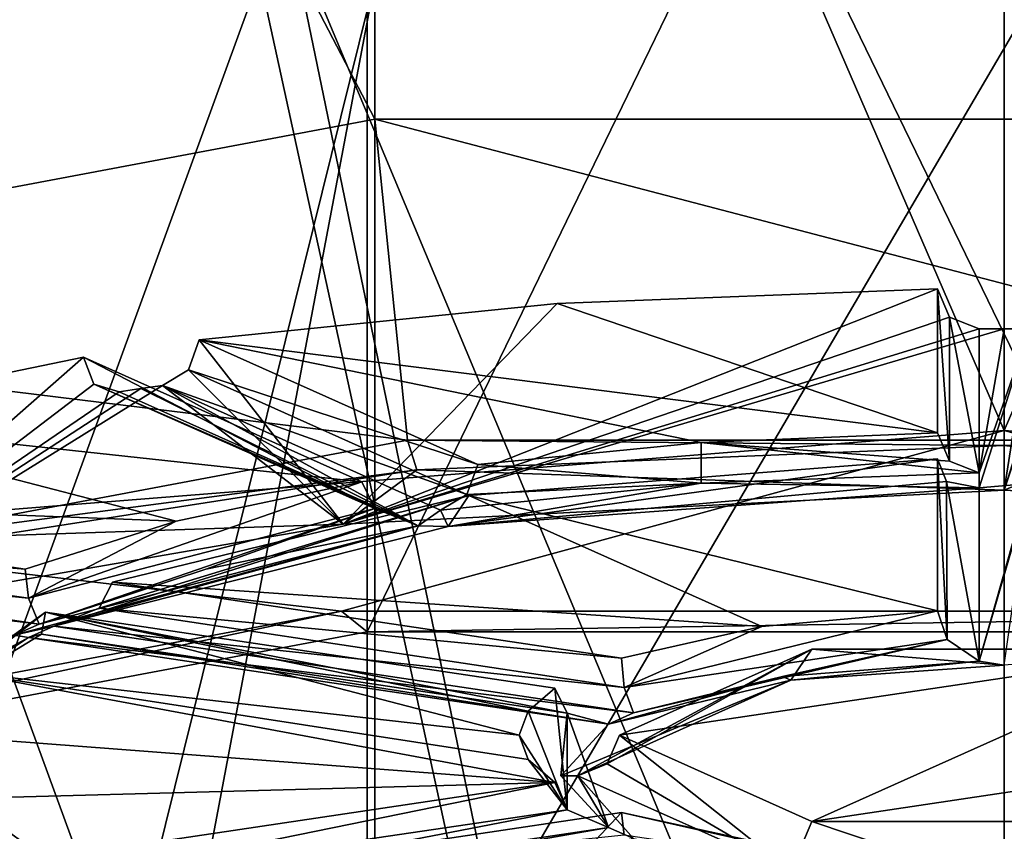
# Model space of a CAD drawing. Header units: millimetres. Extents: x -322 to 175, y 0 to 232.
# Tile 147 of 157: x -5.89 to 0, y 98.8 to 103.65. Entities that reach past the tile are written whole.
import ezdxf

# ---------------------------------------------------------------- set-up
doc = ezdxf.new("R2010")
doc.units = ezdxf.units.MM
doc.header["$LTSCALE"] = 65.185185
for name, color, linetype in [('1584', 7, 'CONTINUOUS'), ('1585', 7, 'CONTINUOUS'), ('1586', 7, 'CONTINUOUS'), ('1587', 7, 'CONTINUOUS'), ('1611', 7, 'CONTINUOUS'), ('1612', 7, 'CONTINUOUS'), ('1613', 7, 'CONTINUOUS'), ('1617', 7, 'CONTINUOUS'), ('1619', 7, 'CONTINUOUS'), ('1620', 7, 'CONTINUOUS'), ('1621', 7, 'CONTINUOUS'), ('1623', 7, 'CONTINUOUS'), ('1625', 7, 'CONTINUOUS'), ('1626', 7, 'CONTINUOUS'), ('1632', 7, 'CONTINUOUS'), ('1633', 7, 'CONTINUOUS'), ('1637', 7, 'CONTINUOUS'), ('1638', 7, 'CONTINUOUS'), ('1647', 7, 'CONTINUOUS'), ('1650', 7, 'CONTINUOUS'), ('1651', 7, 'CONTINUOUS'), ('1652', 7, 'CONTINUOUS'), ('1665', 7, 'CONTINUOUS'), ('1666', 7, 'CONTINUOUS'), ('1667', 7, 'CONTINUOUS'), ('1668', 7, 'CONTINUOUS'), ('1669', 7, 'CONTINUOUS'), ('1670', 7, 'CONTINUOUS'), ('1671', 7, 'CONTINUOUS'), ('1672', 7, 'CONTINUOUS'), ('1673', 7, 'CONTINUOUS'), ('1674', 7, 'CONTINUOUS'), ('1675', 7, 'CONTINUOUS'), ('1676', 7, 'CONTINUOUS'), ('1677', 7, 'CONTINUOUS'), ('1678', 7, 'CONTINUOUS'), ('1709', 7, 'CONTINUOUS'), ('1710', 7, 'CONTINUOUS'), ('1711', 7, 'CONTINUOUS'), ('1712', 7, 'CONTINUOUS'), ('1715', 7, 'CONTINUOUS')]:
    doc.layers.add(name, color=color, linetype=linetype)

msp = doc.modelspace()

# ---------------------------------------------------------------- linework, layer by layer
at = {"layer": '1584', "color": 7, "linetype": 'CONTINUOUS', "true_color": 0xe0f2ff}
for points in [[(0, 83.5, -13), (7.6412, 83.5, -10.5172), (7.6412, 127.7237, -2.5364), (0, 83.5, -13)], [(0, 83.5, -13), (7.6412, 127.7237, -2.5364), (0, 123.766, -6.5547), (0, 83.5, -13)], [(7.6214, 120.4699, 17.2234), (7.6214, 83.5, 10.5316), (0, 119.6004, 19.5336), (7.6214, 120.4699, 17.2234)], [(7.6214, 83.5, 10.5316), (0, 83.5, 13), (0, 119.6004, 19.5336), (7.6214, 83.5, 10.5316)]]:
    msp.add_3dface(points, dxfattribs=at)
at = {"layer": '1585', "color": 7, "linetype": 'CONTINUOUS', "true_color": 0xe0f2ff}
for points in [[(-7.6214, 83.5, -10.5316), (0, 123.766, -6.5547), (-7.6214, 127.7288, -2.5498), (-7.6214, 83.5, -10.5316)], [(-7.6214, 83.5, -10.5316), (0, 83.5, -13), (0, 123.766, -6.5547), (-7.6214, 83.5, -10.5316)], [(0, 83.5, 13), (-7.6412, 83.5, 10.5172), (-7.6412, 120.4749, 17.21), (0, 83.5, 13)], [(0, 119.6004, 19.5336), (0, 83.5, 13), (-7.6412, 120.4749, 17.21), (0, 119.6004, 19.5336)]]:
    msp.add_3dface(points, dxfattribs=at)
at = {"layer": '1586', "color": 7, "linetype": 'CONTINUOUS', "true_color": 0xe0f2ff}
for points in [[(0, 124.7054, -8.3508), (0, 83.5, -15), (-8.7939, 123.8095, -5.6472), (0, 124.7054, -8.3508)], [(0, 83.5, -15), (-8.7939, 83.5, -12.1519), (-8.7939, 123.8095, -5.6472), (0, 83.5, -15)], [(-8.8168, 83.5, 12.1353), (0, 83.5, 15), (0, 119.0773, 21.4735), (-8.8168, 83.5, 12.1353)], [(-8.8168, 116.1701, 17.4072), (-8.8168, 83.5, 12.1353), (0, 119.0773, 21.4735), (-8.8168, 116.1701, 17.4072)]]:
    msp.add_3dface(points, dxfattribs=at)
at = {"layer": '1587', "color": 7, "linetype": 'CONTINUOUS', "true_color": 0xe0f2ff}
for points in [[(8.8168, 83.5, -12.1353), (0, 83.5, -15), (0, 124.7054, -8.3508), (8.8168, 83.5, -12.1353)], [(8.8168, 83.5, -12.1353), (0, 124.7054, -8.3508), (8.8168, 123.8043, -5.6314), (8.8168, 83.5, -12.1353)], [(0, 119.0773, 21.4735), (0, 83.5, 15), (8.7939, 116.1649, 17.4229), (0, 119.0773, 21.4735)], [(0, 83.5, 15), (8.7939, 83.5, 12.1519), (8.7939, 116.1649, 17.4229), (0, 83.5, 15)]]:
    msp.add_3dface(points, dxfattribs=at)
at = {"layer": '1611', "color": 2, "linetype": 'CONTINUOUS'}
for points in [[(-3.7622, 115.8921, 239.4002), (-9.8498, 114.7473, 235.128), (-3.7622, 103.0552, 242.8398), (-3.7622, 115.8921, 239.4002)], [(3.7622, 115.8921, 239.4002), (-3.7622, 115.8921, 239.4002), (3.7622, 103.0552, 242.8398), (3.7622, 115.8921, 239.4002)], [(3.7622, 103.0552, 242.8398), (-3.7622, 115.8921, 239.4002), (-3.7622, 103.0552, 242.8398), (3.7622, 103.0552, 242.8398)], [(-3.7622, 103.0552, 242.8398), (-9.8498, 114.7473, 235.128), (-9.8498, 101.9105, 238.5676), (-3.7622, 103.0552, 242.8398)]]:
    msp.add_3dface(points, dxfattribs=at)
at = {"layer": '1612', "color": 2, "linetype": 'CONTINUOUS'}
for points in [[(-3.7622, 103.0552, 242.8398), (-9.8498, 101.9105, 238.5676), (-3.568, 101.1373, 242.7348), (-3.7622, 103.0552, 242.8398)], [(3.7622, 103.0552, 242.8398), (-3.7622, 103.0552, 242.8398), (3.568, 101.1373, 242.7348), (3.7622, 103.0552, 242.8398)], [(3.568, 101.1373, 242.7348), (-3.7622, 103.0552, 242.8398), (-3.568, 101.1373, 242.7348), (3.568, 101.1373, 242.7348)], [(-3.568, 101.1373, 242.7348), (-9.8498, 101.9105, 238.5676), (-9.3413, 100.0516, 238.6833), (-3.568, 101.1373, 242.7348)]]:
    msp.add_3dface(points, dxfattribs=at)
at = {"layer": '1613', "color": 2, "linetype": 'CONTINUOUS'}
for points in [[(-3.568, 101.1373, 242.7348), (-9.3413, 100.0516, 238.6833), (-3.5111, 100.9603, 242.5956), (-3.568, 101.1373, 242.7348)], [(3.568, 101.1373, 242.7348), (-3.568, 101.1373, 242.7348), (0, 101.1043, 243.133), (3.568, 101.1373, 242.7348)], [(0, 101.1043, 243.133), (-3.568, 101.1373, 242.7348), (-3.5111, 100.9603, 242.5956), (0, 101.1043, 243.133)], [(3.511, 100.9603, 242.5956), (3.568, 101.1373, 242.7348), (0, 101.1043, 243.133), (3.511, 100.9603, 242.5956)], [(-3.5111, 100.9603, 242.5956), (-9.3413, 100.0516, 238.6833), (-6.6781, 100.5424, 241.0361), (-3.5111, 100.9603, 242.5956)]]:
    msp.add_3dface(points, dxfattribs=at)
at = {"layer": '1617', "color": 2, "linetype": 'CONTINUOUS'}
for points in [[(-1.2763, 99.7021, 234.0362), (-2.55, 99.1307, 231.9038), (-1.15, 99.8877, 233.7631), (-1.2763, 99.7021, 234.0362)], [(-1.15, 99.8877, 233.7631), (-2.55, 99.1307, 231.9038), (-2.3732, 99.2014, 231.8848), (-1.15, 99.8877, 233.7631)], [(-2.3, 99.3722, 231.8391), (-1.15, 99.8877, 233.7631), (-2.3732, 99.2014, 231.8848), (-2.3, 99.3722, 231.8391)], [(0.0001, 99.7907, 234.3669), (-1.2763, 99.7021, 234.0362), (-1.15, 99.8877, 233.7631), (0.0001, 99.7907, 234.3669)], [(1.15, 99.8877, 233.7631), (0.0001, 99.7907, 234.3669), (-1.15, 99.8877, 233.7631), (1.15, 99.8877, 233.7631)]]:
    msp.add_3dface(points, dxfattribs=at)
at = {"layer": '1619', "color": 7, "linetype": 'CONTINUOUS', "true_color": 0xcad1ee}
for points in [[(-3.8085, 93.9236, 221.1638), (-9.9711, 110.7787, 221.2827), (-9.9712, 95.0824, 225.4886), (-3.8085, 93.9236, 221.1638)], [(-3.8086, 109.6199, 216.958), (-9.9711, 110.7787, 221.2827), (-3.8085, 93.9236, 221.1638), (-3.8086, 109.6199, 216.958)], [(3.8086, 109.6199, 216.958), (-3.8086, 109.6199, 216.958), (3.8086, 93.9236, 221.1638), (3.8086, 109.6199, 216.958)], [(3.8086, 93.9236, 221.1638), (-3.8086, 109.6199, 216.958), (-3.8085, 93.9236, 221.1638), (3.8086, 93.9236, 221.1638)]]:
    msp.add_3dface(points, dxfattribs=at)
at = {"layer": '1620', "color": 7, "linetype": 'CONTINUOUS', "true_color": 0xcad1ee}
for points in [[(-7.8464, 100.57, 243.4592), (-3.963, 100.1143, 244.2679), (0, 101.1953, 245.7927), (-7.8464, 100.57, 243.4592)], [(-3.963, 100.1143, 244.2679), (3.963, 100.1143, 244.2679), (0, 101.1953, 245.7927), (-3.963, 100.1143, 244.2679)], [(0, 101.1953, 245.7927), (3.963, 100.1143, 244.2679), (7.8464, 100.57, 243.4592), (0, 101.1953, 245.7927)], [(-10.3757, 98.9084, 239.7676), (-3.963, 100.1143, 244.2679), (-7.8464, 100.57, 243.4592), (-10.3757, 98.9084, 239.7676)]]:
    msp.add_3dface(points, dxfattribs=at)
at = {"layer": '1621', "color": 7, "linetype": 'CONTINUOUS', "true_color": 0xcad1ee}
for points in [[(-4.3108, 111.1613, 242.4155), (-11.2858, 109.8497, 237.5205), (-7.8464, 100.57, 243.4592), (-4.3108, 111.1613, 242.4155)], [(-4.3108, 111.1613, 242.4155), (-7.8464, 100.57, 243.4592), (0, 101.1953, 245.7927), (-4.3108, 111.1613, 242.4155)], [(4.3108, 111.1613, 242.4155), (-4.3108, 111.1613, 242.4155), (0, 101.1953, 245.7927), (4.3108, 111.1613, 242.4155)], [(4.3108, 111.1613, 242.4155), (0, 101.1953, 245.7927), (7.8464, 100.57, 243.4592), (4.3108, 111.1613, 242.4155)]]:
    msp.add_3dface(points, dxfattribs=at)
at = {"layer": '1623', "color": 7, "linetype": 'CONTINUOUS', "true_color": 0xcad1ee}
for points in [[(-11.2858, 105.6052, 221.6801), (-4.3108, 104.2936, 216.7851), (-7.8464, 94.5995, 221.1769), (-11.2858, 105.6052, 221.6801)], [(-7.8464, 94.5995, 221.1769), (-4.3108, 104.2936, 216.7851), (0, 93.9742, 218.8434), (-7.8464, 94.5995, 221.1769)], [(-4.3108, 104.2936, 216.7851), (4.3108, 104.2936, 216.7851), (0, 93.9742, 218.8434), (-4.3108, 104.2936, 216.7851)], [(0, 93.9742, 218.8434), (4.3108, 104.2936, 216.7851), (7.8464, 94.5995, 221.1769), (0, 93.9742, 218.8434)]]:
    msp.add_3dface(points, dxfattribs=at)
at = {"layer": '1625', "color": 7, "linetype": 'CONTINUOUS', "true_color": 0xcad1ee}
for points in [[(-3.963, 100.1143, 244.2679), (-10.3757, 98.9084, 239.7676), (-9.9712, 98.8324, 239.4837), (-3.963, 100.1143, 244.2679)], [(-3.8086, 99.9912, 243.8085), (-3.963, 100.1143, 244.2679), (-9.9712, 98.8324, 239.4837), (-3.8086, 99.9912, 243.8085)], [(3.963, 100.1143, 244.2679), (-3.963, 100.1143, 244.2679), (-3.8086, 99.9912, 243.8085), (3.963, 100.1143, 244.2679)], [(3.8085, 99.9912, 243.8085), (3.963, 100.1143, 244.2679), (-3.8086, 99.9912, 243.8085), (3.8085, 99.9912, 243.8085)]]:
    msp.add_3dface(points, dxfattribs=at)
at = {"layer": '1626', "color": 7, "linetype": 'CONTINUOUS', "true_color": 0xcad1ee}
for points in [[(-9.9711, 114.5287, 235.2779), (-3.8086, 115.6875, 239.6027), (-9.9712, 98.8324, 239.4837), (-9.9711, 114.5287, 235.2779)], [(-3.8086, 115.6875, 239.6027), (-3.8086, 99.9912, 243.8085), (-9.9712, 98.8324, 239.4837), (-3.8086, 115.6875, 239.6027)], [(-3.8086, 115.6875, 239.6027), (3.8086, 115.6875, 239.6027), (-3.8086, 99.9912, 243.8085), (-3.8086, 115.6875, 239.6027)], [(3.8086, 115.6875, 239.6027), (3.8085, 99.9912, 243.8085), (-3.8086, 99.9912, 243.8085), (3.8086, 115.6875, 239.6027)]]:
    msp.add_3dface(points, dxfattribs=at)
at = {"layer": '1632', "color": 2, "linetype": 'CONTINUOUS'}
for points in [[(1.15, 99.8877, 233.7631), (-1.15, 99.8877, 233.7631), (-2.3, 99.3722, 231.8391), (1.15, 99.8877, 233.7631)], [(1.15, 99.8877, 233.7631), (-2.3, 99.3722, 231.8391), (-1.15, 98.8567, 229.9151), (1.15, 99.8877, 233.7631)], [(2.3, 99.3722, 231.8391), (1.15, 99.8877, 233.7631), (-1.15, 98.8567, 229.9151), (2.3, 99.3722, 231.8391)], [(1.15, 98.8567, 229.9151), (2.3, 99.3722, 231.8391), (-1.15, 98.8567, 229.9151), (1.15, 98.8567, 229.9151)]]:
    msp.add_3dface(points, dxfattribs=at)
at = {"layer": '1633', "color": 2, "linetype": 'CONTINUOUS'}
for points in [[(-5.3317, 98.4559, 228.4196), (-3.2, 97.9377, 226.4854), (-2.2875, 98.9108, 230.1173), (-5.3317, 98.4559, 228.4196)], [(-2.2875, 98.9108, 230.1173), (-3.2, 97.9377, 226.4854), (-1.45, 98.7222, 229.4132), (-2.2875, 98.9108, 230.1173)]]:
    msp.add_3dface(points, dxfattribs=at)
at = {"layer": '1637', "color": 2, "linetype": 'CONTINUOUS'}
for points in [[(-0.4, 101.0254, 238.0089), (-3.2, 100.8067, 237.1928), (-0.4, 100.1156, 234.6135), (-0.4, 101.0254, 238.0089)], [(-3.2, 100.8067, 237.1928), (-5.3317, 100.2885, 235.2586), (-1.45, 100.0222, 234.265), (-3.2, 100.8067, 237.1928)], [(-0.4, 100.1156, 234.6135), (-3.2, 100.8067, 237.1928), (-1.45, 100.0222, 234.265), (-0.4, 100.1156, 234.6135)], [(-5.3317, 100.2885, 235.2586), (-2.2875, 99.8336, 233.5609), (-1.45, 100.0222, 234.265), (-5.3317, 100.2885, 235.2586)]]:
    msp.add_3dface(points, dxfattribs=at)
at = {"layer": '1638', "color": 2, "linetype": 'CONTINUOUS'}
for points in [[(-5.7317, 100.1091, 234.5894), (-6.2307, 99.7507, 233.2516), (-2.9, 99.3722, 231.8391), (-5.7317, 100.1091, 234.5894)], [(-2.6875, 99.6542, 232.8917), (-5.7317, 100.1091, 234.5894), (-2.8464, 99.5159, 232.3753), (-2.6875, 99.6542, 232.8917)], [(-2.8464, 99.5159, 232.3753), (-5.7317, 100.1091, 234.5894), (-2.9, 99.3722, 231.8391), (-2.8464, 99.5159, 232.3753)], [(-6.4, 99.3722, 231.8391), (-2.6875, 99.0902, 230.7865), (-6.2307, 99.7507, 233.2516), (-6.4, 99.3722, 231.8391)], [(-6.2307, 99.7507, 233.2516), (-2.6875, 99.0902, 230.7865), (-2.8464, 99.2285, 231.3029), (-6.2307, 99.7507, 233.2516)], [(-2.9, 99.3722, 231.8391), (-6.2307, 99.7507, 233.2516), (-2.8464, 99.2285, 231.3029), (-2.9, 99.3722, 231.8391)], [(-6.2307, 98.9937, 230.4266), (-2.6875, 99.0902, 230.7865), (-6.4, 99.3722, 231.8391), (-6.2307, 98.9937, 230.4266)], [(-5.7317, 98.6353, 229.0888), (-2.6875, 99.0902, 230.7865), (-6.2307, 98.9937, 230.4266), (-5.7317, 98.6353, 229.0888)]]:
    msp.add_3dface(points, dxfattribs=at)
at = {"layer": '1647', "color": 2, "linetype": 'CONTINUOUS'}
for points in [[(-3.7634, 100.7278, 237.5154), (-3.8407, 100.8869, 237.492), (-5.8338, 100.192, 235.5156), (-3.7634, 100.7278, 237.5154)], [(-5.8338, 100.192, 235.5156), (-3.8407, 100.8869, 237.492), (-4.9497, 100.6533, 236.6202), (-5.8338, 100.192, 235.5156)], [(-5.7692, 100.0376, 235.2885), (-3.7634, 100.7278, 237.5154), (-5.8338, 100.192, 235.5156), (-5.7692, 100.0376, 235.2885)], [(-4.773, 100.3661, 236.5141), (-3.7634, 100.7278, 237.5154), (-5.7692, 100.0376, 235.2885), (-4.773, 100.3661, 236.5141)], [(-3.5041, 100.6239, 237.4764), (-3.7634, 100.7278, 237.5154), (-4.773, 100.3661, 236.5141), (-3.5041, 100.6239, 237.4764)], [(-5.8523, 100.3662, 235.5489), (-5.8338, 100.192, 235.5156), (-4.9497, 100.6533, 236.6202), (-5.8523, 100.3662, 235.5489)]]:
    msp.add_3dface(points, dxfattribs=at)
at = {"layer": '1650', "color": 2, "linetype": 'CONTINUOUS'}
for points in [[(-2.3, 99.3722, 231.8391), (-2.3732, 99.2014, 231.8848), (-1.2764, 98.5594, 229.7714), (-2.3, 99.3722, 231.8391)], [(-1.15, 98.8567, 229.9151), (-2.3, 99.3722, 231.8391), (-1.2764, 98.5594, 229.7714), (-1.15, 98.8567, 229.9151)], [(-2.3732, 99.2014, 231.8848), (-2.55, 99.1307, 231.9038), (-1.2764, 98.5594, 229.7714), (-2.3732, 99.2014, 231.8848)], [(-0.0001, 98.4707, 229.4407), (-1.15, 98.8567, 229.9151), (-1.2764, 98.5594, 229.7714), (-0.0001, 98.4707, 229.4407)], [(1.15, 98.8567, 229.9151), (-1.15, 98.8567, 229.9151), (-0.0001, 98.4707, 229.4407), (1.15, 98.8567, 229.9151)], [(1.2763, 98.5593, 229.7714), (1.15, 98.8567, 229.9151), (-0.0001, 98.4707, 229.4407), (1.2763, 98.5593, 229.7714)]]:
    msp.add_3dface(points, dxfattribs=at)
at = {"layer": '1651', "color": 2, "linetype": 'CONTINUOUS'}
for points in [[(-2.2875, 98.9108, 230.1173), (-1.45, 98.7222, 229.4132), (-0.3407, 98.4862, 229.1568), (-2.2875, 98.9108, 230.1173)], [(-2.2875, 98.9108, 230.1173), (-0.3407, 98.4862, 229.1568), (-2.272, 98.7747, 230.2338), (-2.2875, 98.9108, 230.1173)]]:
    msp.add_3dface(points, dxfattribs=at)
at = {"layer": '1652', "color": 2, "linetype": 'CONTINUOUS'}
msp.add_3dface([(-5.3317, 98.4559, 228.4196), (-2.2875, 98.9108, 230.1173), (-2.272, 98.7747, 230.2338), (-5.3317, 98.4559, 228.4196)], dxfattribs=at)
at = {"layer": '1665', "color": 2, "linetype": 'CONTINUOUS'}
for points in [[(-0.4, 100.1156, 234.6135), (-1.45, 100.0222, 234.265), (-2.272, 99.6574, 233.528), (-0.4, 100.1156, 234.6135)], [(-0.4, 100.1156, 234.6135), (-2.272, 99.6574, 233.528), (-0.3407, 99.946, 234.6051), (-0.4, 100.1156, 234.6135)], [(-1.45, 100.0222, 234.265), (-2.2875, 99.8336, 233.5609), (-2.272, 99.6574, 233.528), (-1.45, 100.0222, 234.265)], [(-2.272, 99.6574, 233.528), (-2.2163, 99.5067, 233.3071), (-0.3407, 99.946, 234.6051), (-2.272, 99.6574, 233.528)], [(-0.3407, 99.946, 234.6051), (-2.2163, 99.5067, 233.3071), (-1.325, 99.7247, 234.1206), (-0.3407, 99.946, 234.6051)], [(-0.15, 99.8155, 234.4594), (-0.3407, 99.946, 234.6051), (-1.325, 99.7247, 234.1206), (-0.15, 99.8155, 234.4594)]]:
    msp.add_3dface(points, dxfattribs=at)
at = {"layer": '1666', "color": 2, "linetype": 'CONTINUOUS'}
for points in [[(-0.4, 101.0254, 238.0089), (-0.4, 100.1156, 234.6135), (-0.3407, 99.946, 234.6051), (-0.4, 101.0254, 238.0089)], [(-0.4, 101.0254, 238.0089), (-0.3407, 99.946, 234.6051), (-0.3448, 100.8892, 238.106), (-0.4, 101.0254, 238.0089)], [(-0.3407, 99.946, 234.6051), (-0.15, 99.8155, 234.4594), (-0.3448, 100.8892, 238.106), (-0.3407, 99.946, 234.6051)], [(-0.3448, 100.8892, 238.106), (-0.15, 99.8155, 234.4594), (-0.15, 100.8514, 238.3256), (-0.3448, 100.8892, 238.106)]]:
    msp.add_3dface(points, dxfattribs=at)
at = {"layer": '1667', "color": 2, "linetype": 'CONTINUOUS'}
for points in [[(-3.2, 100.8067, 237.1928), (-0.4, 101.0254, 238.0089), (-3.325, 100.6213, 237.4666), (-3.2, 100.8067, 237.1928)], [(-0.4, 101.0254, 238.0089), (-0.3448, 100.8892, 238.106), (-3.325, 100.6213, 237.4666), (-0.4, 101.0254, 238.0089)], [(-0.3448, 100.8892, 238.106), (-0.15, 100.8514, 238.3256), (-3.325, 100.6213, 237.4666), (-0.3448, 100.8892, 238.106)], [(-5.41, 100.1323, 235.2813), (-3.2, 100.8067, 237.1928), (-5.6826, 100.0247, 235.2402), (-5.41, 100.1323, 235.2813)], [(-5.6826, 100.0247, 235.2402), (-3.2, 100.8067, 237.1928), (-3.325, 100.6213, 237.4666), (-5.6826, 100.0247, 235.2402)], [(-5.3317, 100.2885, 235.2586), (-3.2, 100.8067, 237.1928), (-5.41, 100.1323, 235.2813), (-5.3317, 100.2885, 235.2586)]]:
    msp.add_3dface(points, dxfattribs=at)
at = {"layer": '1668', "color": 2, "linetype": 'CONTINUOUS'}
for points in [[(-2.2875, 99.8336, 233.5609), (-5.3317, 100.2885, 235.2586), (-5.41, 100.1323, 235.2813), (-2.2875, 99.8336, 233.5609)], [(-2.272, 99.6574, 233.528), (-5.41, 100.1323, 235.2813), (-5.6826, 100.0247, 235.2402), (-2.272, 99.6574, 233.528)], [(-2.272, 99.6574, 233.528), (-2.2875, 99.8336, 233.5609), (-5.41, 100.1323, 235.2813), (-2.272, 99.6574, 233.528)], [(-2.2163, 99.5067, 233.3071), (-2.272, 99.6574, 233.528), (-5.6826, 100.0247, 235.2402), (-2.2163, 99.5067, 233.3071)]]:
    msp.add_3dface(points, dxfattribs=at)
at = {"layer": '1669', "color": 2, "linetype": 'CONTINUOUS'}
for points in [[(-2.6875, 99.6542, 232.8917), (-2.8464, 99.5159, 232.3753), (-2.6128, 98.9275, 230.8039), (-2.6875, 99.6542, 232.8917)], [(-2.6875, 99.6542, 232.8917), (-2.6128, 98.9275, 230.8039), (-2.6128, 99.5047, 232.958), (-2.6875, 99.6542, 232.8917)], [(-2.8464, 99.5159, 232.3753), (-2.9, 99.3722, 231.8391), (-2.6128, 98.9275, 230.8039), (-2.8464, 99.5159, 232.3753)], [(-2.6128, 99.5047, 232.958), (-2.3663, 98.822, 230.7515), (-2.65, 99.1307, 231.9038), (-2.6128, 99.5047, 232.958)], [(-2.3663, 99.4395, 233.0561), (-2.6128, 99.5047, 232.958), (-2.65, 99.1307, 231.9038), (-2.3663, 99.4395, 233.0561)], [(-2.6128, 98.9275, 230.8039), (-2.3663, 98.822, 230.7515), (-2.6128, 99.5047, 232.958), (-2.6128, 98.9275, 230.8039)], [(-2.9, 99.3722, 231.8391), (-2.8464, 99.2285, 231.3029), (-2.6128, 98.9275, 230.8039), (-2.9, 99.3722, 231.8391)], [(-2.8464, 99.2285, 231.3029), (-2.6875, 99.0902, 230.7865), (-2.6128, 98.9275, 230.8039), (-2.8464, 99.2285, 231.3029)]]:
    msp.add_3dface(points, dxfattribs=at)
at = {"layer": '1670', "color": 2, "linetype": 'CONTINUOUS'}
for points in [[(-5.7317, 100.1091, 234.5894), (-2.6128, 99.5047, 232.958), (-5.7548, 99.9777, 234.7044), (-5.7317, 100.1091, 234.5894)], [(-5.7317, 100.1091, 234.5894), (-2.6875, 99.6542, 232.8917), (-2.6128, 99.5047, 232.958), (-5.7317, 100.1091, 234.5894)], [(-5.7548, 99.9777, 234.7044), (-2.3663, 99.4395, 233.0561), (-5.8326, 99.9574, 234.9892), (-5.7548, 99.9777, 234.7044)], [(-2.6128, 99.5047, 232.958), (-2.3663, 99.4395, 233.0561), (-5.7548, 99.9777, 234.7044), (-2.6128, 99.5047, 232.958)]]:
    msp.add_3dface(points, dxfattribs=at)
at = {"layer": '1671', "color": 2, "linetype": 'CONTINUOUS'}
for points in [[(-6.2307, 99.7507, 233.2516), (-5.7317, 100.1091, 234.5894), (-6.4424, 99.5574, 233.4962), (-6.2307, 99.7507, 233.2516)], [(-5.7317, 100.1091, 234.5894), (-5.7548, 99.9777, 234.7044), (-6.4424, 99.5574, 233.4962), (-5.7317, 100.1091, 234.5894)], [(-5.7548, 99.9777, 234.7044), (-5.8326, 99.9574, 234.9892), (-6.4424, 99.5574, 233.4962), (-5.7548, 99.9777, 234.7044)], [(-5.7317, 98.6353, 229.0888), (-6.2307, 98.9937, 230.4266), (-6.4424, 98.704, 230.3114), (-5.7317, 98.6353, 229.0888)]]:
    msp.add_3dface(points, dxfattribs=at)
at = {"layer": '1672', "color": 2, "linetype": 'CONTINUOUS'}
for points in [[(-2.6875, 99.0902, 230.7865), (-5.7317, 98.6353, 229.0888), (-5.7548, 98.4639, 229.0549), (-2.6875, 99.0902, 230.7865)], [(-2.6128, 98.9275, 230.8039), (-2.6875, 99.0902, 230.7865), (-5.7548, 98.4639, 229.0549), (-2.6128, 98.9275, 230.8039)], [(-2.3663, 98.822, 230.7515), (-2.6128, 98.9275, 230.8039), (-5.8326, 98.304, 228.8184), (-2.3663, 98.822, 230.7515)], [(-2.6128, 98.9275, 230.8039), (-5.7548, 98.4639, 229.0549), (-5.8326, 98.304, 228.8184), (-2.6128, 98.9275, 230.8039)]]:
    msp.add_3dface(points, dxfattribs=at)
at = {"layer": '1673', "color": 2, "linetype": 'CONTINUOUS'}
for points in [[(-0.3268, 101.0112, 238.6389), (-0.4, 101.181, 238.5895), (-1.8117, 101.1222, 238.3702), (-0.3268, 101.0112, 238.6389)], [(-3.1479, 100.9904, 237.8783), (-1.8117, 100.8807, 238.4349), (-1.8117, 101.1222, 238.3702), (-3.1479, 100.9904, 237.8783)], [(-0.15, 100.942, 238.6637), (-0.3268, 101.0112, 238.6389), (-1.8117, 101.1222, 238.3702), (-0.15, 100.942, 238.6637)], [(-1.8117, 100.8807, 238.4349), (-0.15, 100.942, 238.6637), (-1.8117, 101.1222, 238.3702), (-1.8117, 100.8807, 238.4349)], [(-3.2131, 100.8111, 237.8919), (-1.8117, 100.8807, 238.4349), (-3.1479, 100.9904, 237.8783), (-3.2131, 100.8111, 237.8919)], [(-3.3693, 100.7188, 237.8305), (-1.8117, 100.8807, 238.4349), (-3.2131, 100.8111, 237.8919), (-3.3693, 100.7188, 237.8305)]]:
    msp.add_3dface(points, dxfattribs=at)
at = {"layer": '1674', "color": 2, "linetype": 'CONTINUOUS'}
for points in [[(-2.6723, 101.9534, 241.4725), (-0.4, 101.181, 238.5895), (-0.4, 102.0425, 241.8048), (-2.6723, 101.9534, 241.4725)], [(-4.8122, 101.7365, 240.6628), (-0.4, 101.181, 238.5895), (-2.6723, 101.9534, 241.4725), (-4.8122, 101.7365, 240.6628)], [(-1.8117, 101.1222, 238.3702), (-0.4, 101.181, 238.5895), (-4.8122, 101.7365, 240.6628), (-1.8117, 101.1222, 238.3702)], [(-3.1479, 100.9904, 237.8783), (-1.8117, 101.1222, 238.3702), (-4.8122, 101.7365, 240.6628), (-3.1479, 100.9904, 237.8783)]]:
    msp.add_3dface(points, dxfattribs=at)
at = {"layer": '1675', "color": 2, "linetype": 'CONTINUOUS'}
for points in [[(-3.1479, 100.9904, 237.8783), (-4.8122, 101.7365, 240.6628), (-4.8769, 101.5569, 240.6754), (-3.1479, 100.9904, 237.8783)], [(-5.0321, 101.4642, 240.6124), (-3.2131, 100.8111, 237.8919), (-4.8769, 101.5569, 240.6754), (-5.0321, 101.4642, 240.6124)], [(-3.2131, 100.8111, 237.8919), (-3.1479, 100.9904, 237.8783), (-4.8769, 101.5569, 240.6754), (-3.2131, 100.8111, 237.8919)], [(-3.3693, 100.7188, 237.8305), (-3.2131, 100.8111, 237.8919), (-5.0321, 101.4642, 240.6124), (-3.3693, 100.7188, 237.8305)]]:
    msp.add_3dface(points, dxfattribs=at)
at = {"layer": '1676', "color": 2, "linetype": 'CONTINUOUS'}
for points in [[(-3.8407, 100.8869, 237.492), (-3.7634, 100.7278, 237.5154), (-5.505, 101.633, 240.2765), (-3.8407, 100.8869, 237.492)], [(-5.505, 101.633, 240.2765), (-3.7634, 100.7278, 237.5154), (-5.4429, 101.4723, 240.3597), (-5.505, 101.633, 240.2765)], [(-3.7634, 100.7278, 237.5154), (-3.5041, 100.6239, 237.4764), (-5.4429, 101.4723, 240.3597), (-3.7634, 100.7278, 237.5154)], [(-3.5041, 100.6239, 237.4764), (-5.2919, 101.4253, 240.4675), (-5.4429, 101.4723, 240.3597), (-3.5041, 100.6239, 237.4764)]]:
    msp.add_3dface(points, dxfattribs=at)
at = {"layer": '1677', "color": 2, "linetype": 'CONTINUOUS'}
for points in [[(-3.8407, 100.8869, 237.492), (-5.505, 101.633, 240.2765), (-7.3009, 101.2618, 238.8912), (-3.8407, 100.8869, 237.492)], [(-8.735, 100.797, 237.1565), (-4.9497, 100.6533, 236.6202), (-7.3009, 101.2618, 238.8912), (-8.735, 100.797, 237.1565)], [(-4.9497, 100.6533, 236.6202), (-3.8407, 100.8869, 237.492), (-7.3009, 101.2618, 238.8912), (-4.9497, 100.6533, 236.6202)], [(-5.8523, 100.3662, 235.5489), (-4.9497, 100.6533, 236.6202), (-8.735, 100.797, 237.1565), (-5.8523, 100.3662, 235.5489)]]:
    msp.add_3dface(points, dxfattribs=at)
at = {"layer": '1678', "color": 2, "linetype": 'CONTINUOUS'}
for points in [[(-5.8523, 100.3662, 235.5489), (-8.735, 100.797, 237.1565), (-8.7738, 100.6102, 237.1423), (-5.8523, 100.3662, 235.5489)], [(-8.8658, 100.5003, 237.0153), (-5.8338, 100.192, 235.5156), (-8.7738, 100.6102, 237.1423), (-8.8658, 100.5003, 237.0153)], [(-5.8338, 100.192, 235.5156), (-5.8523, 100.3662, 235.5489), (-8.7738, 100.6102, 237.1423), (-5.8338, 100.192, 235.5156)], [(-5.7692, 100.0376, 235.2885), (-5.8338, 100.192, 235.5156), (-8.8658, 100.5003, 237.0153), (-5.7692, 100.0376, 235.2885)]]:
    msp.add_3dface(points, dxfattribs=at)
at = {"layer": '1709', "color": 2, "linetype": 'CONTINUOUS'}
for points in [[(-0.15, 100.942, 238.6637), (0.15, 101.8027, 241.8759), (0, 101.803, 241.877), (-0.15, 100.942, 238.6637)], [(-0.15, 101.8027, 241.8759), (-0.15, 100.942, 238.6637), (0, 101.803, 241.877), (-0.15, 101.8027, 241.8759)], [(-0.15, 100.8514, 238.3256), (0.15, 100.8773, 238.4222), (0.15, 101.8027, 241.8759), (-0.15, 100.8514, 238.3256)], [(-0.15, 100.942, 238.6637), (-0.15, 100.8514, 238.3256), (0.15, 101.8027, 241.8759), (-0.15, 100.942, 238.6637)], [(-5.2919, 101.4253, 240.4675), (-3.5041, 100.6239, 237.4764), (-5.1625, 101.445, 240.5408), (-5.2919, 101.4253, 240.4675)], [(-3.5041, 100.6239, 237.4764), (-5.0321, 101.4642, 240.6124), (-5.1625, 101.445, 240.5408), (-3.5041, 100.6239, 237.4764)], [(-3.5041, 100.6239, 237.4764), (-3.3693, 100.7188, 237.8305), (-5.0321, 101.4642, 240.6124), (-3.5041, 100.6239, 237.4764)], [(-0.15, 100.8514, 238.3256), (-0.15, 100.942, 238.6637), (-1.8117, 100.8807, 238.4349), (-0.15, 100.8514, 238.3256)], [(-3.325, 100.6213, 237.4666), (-1.8117, 100.8807, 238.4349), (-3.3693, 100.7188, 237.8305), (-3.325, 100.6213, 237.4666)], [(-3.325, 100.6213, 237.4666), (-0.15, 100.8514, 238.3256), (-1.8117, 100.8807, 238.4349), (-3.325, 100.6213, 237.4666)], [(0.15, 100.8514, 238.3256), (0.15, 100.8773, 238.4222), (-0.15, 99.8155, 234.4594), (0.15, 100.8514, 238.3256)], [(-0.15, 99.8155, 234.4594), (0.15, 100.8773, 238.4222), (-0.15, 100.8514, 238.3256), (-0.15, 99.8155, 234.4594)], [(0.0001, 99.7907, 234.3669), (0.15, 100.8514, 238.3256), (-0.15, 99.8155, 234.4594), (0.0001, 99.7907, 234.3669)], [(-3.5041, 100.6239, 237.4764), (-3.325, 100.6213, 237.4666), (-3.3693, 100.7188, 237.8305), (-3.5041, 100.6239, 237.4764)], [(-5.9192, 99.9704, 235.0375), (-3.5041, 100.6239, 237.4764), (-5.7692, 100.0376, 235.2885), (-5.9192, 99.9704, 235.0375)], [(-3.5041, 100.6239, 237.4764), (-5.9192, 99.9704, 235.0375), (-5.6826, 100.0247, 235.2402), (-3.5041, 100.6239, 237.4764)], [(-3.5041, 100.6239, 237.4764), (-4.773, 100.3661, 236.5141), (-5.7692, 100.0376, 235.2885), (-3.5041, 100.6239, 237.4764)], [(-3.5041, 100.6239, 237.4764), (-5.6826, 100.0247, 235.2402), (-3.325, 100.6213, 237.4666), (-3.5041, 100.6239, 237.4764)], [(-5.7692, 100.0376, 235.2885), (-8.8658, 100.5003, 237.0153), (-9.0158, 100.4331, 236.7644), (-5.7692, 100.0376, 235.2885)], [(-5.9192, 99.9704, 235.0375), (-5.7692, 100.0376, 235.2885), (-9.0158, 100.4331, 236.7644), (-5.9192, 99.9704, 235.0375)], [(-5.6826, 100.0247, 235.2402), (-5.9192, 99.9704, 235.0375), (-5.8326, 99.9574, 234.9892), (-5.6826, 100.0247, 235.2402)], [(-2.2163, 99.5067, 233.3071), (-5.6826, 100.0247, 235.2402), (-5.8326, 99.9574, 234.9892), (-2.2163, 99.5067, 233.3071)], [(-5.9192, 99.9704, 235.0375), (-6.52, 99.5829, 233.5913), (-5.8326, 99.9574, 234.9892), (-5.9192, 99.9704, 235.0375)], [(-5.8326, 99.9574, 234.9892), (-6.52, 99.5829, 233.5913), (-6.4424, 99.5574, 233.4962), (-5.8326, 99.9574, 234.9892)], [(-2.3663, 99.4395, 233.0561), (-2.2163, 99.5067, 233.3071), (-5.8326, 99.9574, 234.9892), (-2.3663, 99.4395, 233.0561)], [(-1.2763, 99.7021, 234.0362), (-0.15, 99.8155, 234.4594), (-1.325, 99.7247, 234.1206), (-1.2763, 99.7021, 234.0362)], [(-1.2763, 99.7021, 234.0362), (0.0001, 99.7907, 234.3669), (-0.15, 99.8155, 234.4594), (-1.2763, 99.7021, 234.0362)], [(-1.2763, 99.7021, 234.0362), (-1.325, 99.7247, 234.1206), (-2.3663, 99.4395, 233.0561), (-1.2763, 99.7021, 234.0362)], [(-1.325, 99.7247, 234.1206), (-2.2163, 99.5067, 233.3071), (-2.3663, 99.4395, 233.0561), (-1.325, 99.7247, 234.1206)], [(-2.55, 99.1307, 231.9038), (-1.2763, 99.7021, 234.0362), (-2.65, 99.1307, 231.9038), (-2.55, 99.1307, 231.9038)], [(-1.2763, 99.7021, 234.0362), (-2.3663, 99.4395, 233.0561), (-2.65, 99.1307, 231.9038), (-1.2763, 99.7021, 234.0362)], [(-2.3663, 98.822, 230.7515), (-2.55, 99.1307, 231.9038), (-2.65, 99.1307, 231.9038), (-2.3663, 98.822, 230.7515)], [(-1.2764, 98.5594, 229.7714), (-2.55, 99.1307, 231.9038), (-2.2163, 98.7547, 230.5005), (-1.2764, 98.5594, 229.7714)], [(-2.2163, 98.7547, 230.5005), (-2.55, 99.1307, 231.9038), (-2.3663, 98.822, 230.7515), (-2.2163, 98.7547, 230.5005)], [(-5.6826, 98.2367, 228.5674), (-2.3663, 98.822, 230.7515), (-5.8326, 98.304, 228.8184), (-5.6826, 98.2367, 228.5674)], [(-5.6826, 98.2367, 228.5674), (-2.2163, 98.7547, 230.5005), (-2.3663, 98.822, 230.7515), (-5.6826, 98.2367, 228.5674)]]:
    msp.add_3dface(points, dxfattribs=at)
at = {"layer": '1710', "color": 2, "linetype": 'CONTINUOUS'}
for points in [[(-0.4, 101.181, 238.5895), (-0.3268, 101.0112, 238.6389), (-0.4, 102.0425, 241.8048), (-0.4, 101.181, 238.5895)], [(-0.4, 102.0425, 241.8048), (-0.3268, 101.0112, 238.6389), (-0.3268, 101.8724, 241.853), (-0.4, 102.0425, 241.8048)], [(-0.3268, 101.0112, 238.6389), (-0.15, 100.942, 238.6637), (-0.3268, 101.8724, 241.853), (-0.3268, 101.0112, 238.6389)], [(-0.15, 100.942, 238.6637), (-0.15, 101.8027, 241.8759), (-0.3268, 101.8724, 241.853), (-0.15, 100.942, 238.6637)]]:
    msp.add_3dface(points, dxfattribs=at)
at = {"layer": '1711', "color": 2, "linetype": 'CONTINUOUS'}
for points in [[(-2.6723, 101.9534, 241.4725), (-0.4, 102.0425, 241.8048), (-3.9512, 100.6337, 241.3767), (-2.6723, 101.9534, 241.4725)], [(-0.4, 102.0425, 241.8048), (-0.3268, 101.8724, 241.853), (-3.9512, 100.6337, 241.3767), (-0.4, 102.0425, 241.8048)], [(0.4, 102.0425, 241.8048), (2.6723, 101.9534, 241.4725), (0, 100.8371, 242.1358), (0.4, 102.0425, 241.8048)], [(0.3268, 101.8724, 241.853), (0.4, 102.0425, 241.8048), (0, 100.8371, 242.1358), (0.3268, 101.8724, 241.853)], [(-4.8122, 101.7365, 240.6628), (-2.6723, 101.9534, 241.4725), (-3.9512, 100.6337, 241.3767), (-4.8122, 101.7365, 240.6628)], [(0, 100.8371, 242.1358), (2.6723, 101.9534, 241.4725), (3.9511, 100.6337, 241.3767), (0, 100.8371, 242.1358)], [(-0.3268, 101.8724, 241.853), (-0.15, 101.8027, 241.8759), (-3.9512, 100.6337, 241.3767), (-0.3268, 101.8724, 241.853)], [(0.15, 101.8027, 241.8759), (0.3268, 101.8724, 241.853), (0, 100.8371, 242.1358), (0.15, 101.8027, 241.8759)], [(-0.15, 101.8027, 241.8759), (0, 101.803, 241.877), (-3.9512, 100.6337, 241.3767), (-0.15, 101.8027, 241.8759)], [(-3.9512, 100.6337, 241.3767), (0, 101.803, 241.877), (0, 100.8371, 242.1358), (-3.9512, 100.6337, 241.3767)], [(0, 101.803, 241.877), (0.15, 101.8027, 241.8759), (0, 100.8371, 242.1358), (0, 101.803, 241.877)], [(-4.8769, 101.5569, 240.6754), (-4.8122, 101.7365, 240.6628), (-3.9512, 100.6337, 241.3767), (-4.8769, 101.5569, 240.6754)], [(-5.505, 101.633, 240.2765), (-5.4429, 101.4723, 240.3597), (-7.301, 100.0544, 239.2146), (-5.505, 101.633, 240.2765)], [(-7.3009, 101.2618, 238.8912), (-5.505, 101.633, 240.2765), (-7.301, 100.0544, 239.2146), (-7.3009, 101.2618, 238.8912)], [(-5.0321, 101.4642, 240.6124), (-4.8769, 101.5569, 240.6754), (-3.9512, 100.6337, 241.3767), (-5.0321, 101.4642, 240.6124)], [(-5.4429, 101.4723, 240.3597), (-5.2919, 101.4253, 240.4675), (-7.301, 100.0544, 239.2146), (-5.4429, 101.4723, 240.3597)], [(-5.1625, 101.445, 240.5408), (-5.0321, 101.4642, 240.6124), (-7.301, 100.0544, 239.2146), (-5.1625, 101.445, 240.5408)], [(-7.301, 100.0544, 239.2146), (-5.0321, 101.4642, 240.6124), (-3.9512, 100.6337, 241.3767), (-7.301, 100.0544, 239.2146)], [(-5.2919, 101.4253, 240.4675), (-5.1625, 101.445, 240.5408), (-7.301, 100.0544, 239.2146), (-5.2919, 101.4253, 240.4675)]]:
    msp.add_3dface(points, dxfattribs=at)
at = {"layer": '1712', "color": 2, "linetype": 'CONTINUOUS'}
for points in [[(0, 101.1043, 243.133), (-3.5111, 100.9603, 242.5956), (0, 100.8371, 242.1358), (0, 101.1043, 243.133)], [(3.511, 100.9603, 242.5956), (0, 101.1043, 243.133), (3.9511, 100.6337, 241.3767), (3.511, 100.9603, 242.5956)], [(0, 101.1043, 243.133), (0, 100.8371, 242.1358), (3.9511, 100.6337, 241.3767), (0, 101.1043, 243.133)], [(-3.5111, 100.9603, 242.5956), (-6.6781, 100.5424, 241.0361), (-3.9512, 100.6337, 241.3767), (-3.5111, 100.9603, 242.5956)], [(-3.5111, 100.9603, 242.5956), (-3.9512, 100.6337, 241.3767), (0, 100.8371, 242.1358), (-3.5111, 100.9603, 242.5956)], [(-6.6781, 100.5424, 241.0361), (-7.301, 100.0544, 239.2146), (-3.9512, 100.6337, 241.3767), (-6.6781, 100.5424, 241.0361)]]:
    msp.add_3dface(points, dxfattribs=at)
at = {"layer": '1715', "color": 2, "linetype": 'CONTINUOUS'}
for points in [[(-3.7622, 109.8983, 217.031), (-9.8498, 98.2062, 224.7429), (-9.8498, 111.043, 221.3033), (-3.7622, 109.8983, 217.031)], [(-3.7622, 97.0614, 220.4707), (-9.8498, 98.2062, 224.7429), (-3.7622, 109.8983, 217.031), (-3.7622, 97.0614, 220.4707)], [(3.7622, 97.0614, 220.4707), (-3.7622, 97.0614, 220.4707), (3.7622, 109.8983, 217.031), (3.7622, 97.0614, 220.4707)], [(3.7622, 109.8983, 217.031), (-3.7622, 97.0614, 220.4707), (-3.7622, 109.8983, 217.031), (3.7622, 109.8983, 217.031)]]:
    msp.add_3dface(points, dxfattribs=at)

doc.saveas('drawing.dxf')
